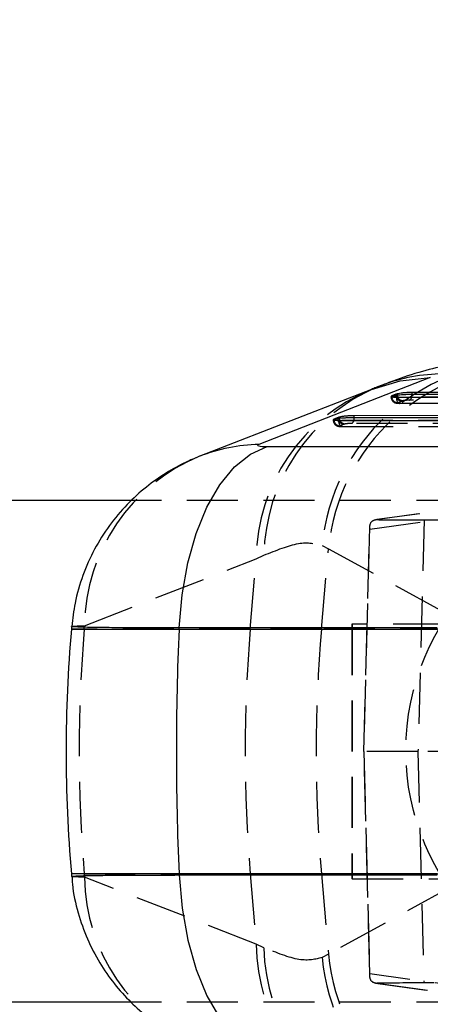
# Model space of a CAD drawing. Extents: x 39 to 778, y 26 to 580.
# Tile 8 of 41: x 235 to 255, y 53 to 102. Entities that reach past the tile are written whole.
import ezdxf

# ---------------------------------------------------------------- set-up
doc = ezdxf.new("R2010")
doc.units = 0
doc.header["$LTSCALE"] = 2
doc.linetypes.add('HIDDEN', pattern=[1.905, 1.27, -0.635])
doc.layers.get('0').update_dxf_attribs({"linetype": 'CONTINUOUS'})
doc.styles.add('SLDTEXTSTYLE0', font='TXT', dxfattribs={"width": 0.75})
doc.dimstyles.new('SLDDIMSTYLE4', dxfattribs={"dimtxt": 7, "dimasz": 6.604, "dimexe": 0, "dimexo": 0.0625, "dimgap": 1.75, "dimtad": 1, "dimdec": 3, "dimrnd": 1e-09, "dimzin": 12, "dimtxsty": 'SLDTEXTSTYLE0', "dimblk1": 'NONE', "dimsah": 1, "dimcen": 0, "dimazin": 3, "dimtfac": 1, "dimtdec": 3, "dimtmove": 0, "dimatfit": 3, "dimtolj": 1, "dimtzin": 12})

# ---------------------------------------------------------------- blocks, each defined once
blk = doc.blocks.new('_D_9')
at = {"color": 179, "linetype": 'CONTINUOUS'}
for q in [(217.561, 121.636), (280.291, 91.057)]:
    blk.add_line((270.853, 95.658), q, dxfattribs=at)
blk.add_solid([(270.853, 95.658), (265.362, 99.465), (264.471, 97.638)], dxfattribs=at)
at = {"color": 179, "linetype": 'CONTINUOUS', "char_height": 7, "attachment_point": 1, "rotation": 334.012, "style": 'SLDTEXTSTYLE0'}
for s, insert in [('%%c', (221.498, 129.713, -138.306)), ('10,5', (231.034, 125.183, -138.306))]:
    blk.add_mtext(s, dxfattribs=dict(at, insert=insert))
blk = doc.blocks.new('_NONE')

msp = doc.modelspace()

# ---------------------------------------------------------------- linework, layer by layer
at = {"color": 7, "linetype": 'CONTINUOUS'}
for p, q in [((255.097726, 84.491163), (246.558932, 81.160023)), ((252.162994, 83.901558), (243.6242, 80.570419)), ((253.385873, 83.655623), (253.178188, 83.572106)), ((253.178188, 83.532873), (253.385873, 83.616392)), ((253.178188, 83.532873), (253.178188, 83.572106)), ((253.385873, 83.616392), (253.385873, 83.655623)), ((253.420131, 83.510238), (268.77904, 83.516826)), ((253.451069, 83.625357), (253.451069, 83.675263)), ((269.640106, 83.753518), (254.191135, 83.746889)), ((254.191135, 83.658268), (254.191135, 83.746889)), ((254.191135, 83.658268), (269.640106, 83.664896)), ((250.508485, 82.498516), (250.3008, 82.414999)), ((250.3008, 82.375766), (250.508485, 82.459285)), ((250.508485, 82.459285), (250.508485, 82.498516)), ((250.573681, 82.46825), (250.573681, 82.518156)), ((265.522656, 82.595879), (251.313747, 82.589782)), ((251.313747, 82.501161), (251.313747, 82.589782)), ((251.313747, 82.501161), (265.522656, 82.507256)), ((250.3008, 82.375766), (250.3008, 82.414999)), ((250.542742, 82.353131), (264.661591, 82.359187)), ((246.979901, 81.047954), (259.834382, 81.047954)), ((240.21705, 78.35741), (172.193126, 78.35741)), ((237.23491, 72.083598), (237.223947, 71.958312)), ((242.58759, 71.958312), (242.590067, 72.013733)), ((242.58759, 71.958312), (255.442073, 71.958312)), ((255.44455, 72.013733), (242.590067, 72.013733)), ((237.223947, 59.756508), (237.234795, 59.632515)), ((255.442073, 59.756508), (242.58759, 59.756508)), ((242.58759, 59.756508), (242.590067, 59.701087)), ((242.590067, 59.701087), (255.44455, 59.701087)), ((240.197201, 53.35741), (172.193126, 53.35741))]:
    msp.add_line(p, q, dxfattribs=at)
at = {"color": 7, "linetype": 'HIDDEN'}
for p, q in [((253.145953, 83.547812), (253.145953, 83.521872)), ((268.77904, 83.511157), (253.420131, 83.504567)), ((253.420131, 83.504567), (253.420131, 83.510238)), ((253.68926, 83.319218), (253.481575, 83.235699)), ((253.572838, 83.204567), (268.931749, 83.211157)), ((253.593699, 83.207395), (268.952611, 83.213983)), ((269.508514, 83.367722), (254.060653, 83.361094)), ((250.268565, 82.390705), (250.268565, 82.364766)), ((264.661591, 82.353517), (250.542742, 82.34746)), ((250.542742, 82.34746), (250.542742, 82.353131)), ((250.811872, 82.162112), (250.604187, 82.078592)), ((250.695449, 82.04746), (264.814298, 82.053518)), ((250.716311, 82.050288), (264.835159, 82.056343)), ((265.391064, 82.210082), (251.183265, 82.203988)), ((262.053599, 78.750327), (252.368131, 77.403892)), ((262.122865, 78.755195), (252.4363, 77.408609)), ((291.236482, 78.35741), (240.21705, 78.35741)), ((252.082457, 76.941677), (261.629521, 78.268871)), ((252.073513, 77.040516), (251.782109, 65.85741)), ((254.784518, 77.392345), (254.483947, 65.85741)), ((254.784518, 77.392345), (259.100923, 77.392345)), ((251.793632, 65.85741), (252.082457, 76.941677)), ((249.7135, 76.124318), (250.02825, 75.953089)), ((246.4199, 75.456942), (246.812766, 75.635289)), ((249.681154, 71.958312), (250.02825, 75.953089)), ((250.02825, 75.953089), (256.196608, 72.577652)), ((237.881103, 72.125803), (246.4199, 75.456942)), ((246.131768, 71.958312), (246.4199, 75.456942)), ((251.193051, 72.20741), (251.193051, 59.50741)), ((251.210944, 72.20741), (251.193051, 72.20741)), ((267.210928, 72.20741), (251.210944, 72.20741)), ((251.210944, 72.20741), (251.210944, 59.50741)), ((237.867312, 71.958312), (237.223947, 71.958312)), ((237.867312, 71.958312), (237.881103, 72.125803)), ((246.131768, 71.958312), (237.867312, 71.958312)), ((249.681154, 71.958312), (246.131768, 71.958312)), ((256.142684, 71.958312), (249.681154, 71.958312)), ((254.483947, 65.85741), (251.782109, 65.85741)), ((251.782109, 65.85741), (252.073513, 54.674304)), ((252.082457, 54.773143), (251.793632, 65.85741)), ((254.483947, 65.85741), (254.784518, 54.322475)), ((261.318046, 65.85741), (254.483947, 65.85741)), ((237.867312, 59.756508), (237.881103, 59.589017)), ((237.867312, 59.756508), (246.131768, 59.756508)), ((246.4199, 56.257878), (237.881103, 59.589017)), ((246.131768, 59.756508), (246.4199, 56.257878)), ((246.131768, 59.756508), (249.681154, 59.756508)), ((249.681154, 59.756508), (250.02825, 55.761731)), ((249.681154, 59.756508), (256.142684, 59.756508)), ((251.210944, 59.50741), (251.193051, 59.50741)), ((251.210944, 59.50741), (267.210928, 59.50741)), ((256.196608, 59.137168), (250.02825, 55.761731)), ((246.812766, 56.079531), (246.4199, 56.257878)), ((250.02825, 55.761731), (249.7135, 55.590503)), ((261.629521, 53.445949), (252.082457, 54.773143)), ((252.368131, 54.310928), (262.053701, 52.964479)), ((252.4363, 54.306211), (262.122865, 52.959625)), ((259.100923, 54.322475), (254.784518, 54.322475)), ((291.236482, 53.35741), (240.197201, 53.35741))]:
    msp.add_line(p, q, dxfattribs=at)
at = {"color": 8, "linetype": 'CONTINUOUS'}
for p, q in [((237.223947, 71.958312), (242.58759, 71.958312)), ((242.58759, 59.756508), (237.223947, 59.756508))]:
    msp.add_line(p, q, dxfattribs=at)
at = {"color": 8, "linetype": 'CONTINUOUS', "flags": 128}
for points in [[(252.162994, 83.901558), (253.597294, 84.322219), (255.097726, 84.491163)], [(253.409391, 83.510145), (253.39418, 83.557445), (253.385873, 83.616392)], [(250.532002, 82.353038), (250.516792, 82.400338), (250.508485, 82.459285)]]:
    msp.add_lwpolyline(points, dxfattribs=at)
at = {"color": 7, "linetype": 'HIDDEN', "flags": 128}
for points in [[(253.593699, 83.207395), (253.5612, 83.205437), (253.529222, 83.217065), (253.499218, 83.241751), (253.472553, 83.278374), (253.450436, 83.325272), (253.433873, 83.380313), (253.423617, 83.440996), (253.420131, 83.504567)], [(250.716311, 82.050288), (250.683812, 82.04833), (250.651834, 82.059959), (250.62183, 82.084644), (250.595165, 82.121268), (250.573048, 82.168165), (250.556485, 82.223206), (250.546229, 82.283889), (250.542742, 82.34746)]]:
    msp.add_lwpolyline(points, dxfattribs=at)
at = {"color": 7, "linetype": 'CONTINUOUS', "flags": 128}
for points in [[(242.590067, 72.013733), (242.736523, 73.669805), (243.022607, 75.254477), (243.440238, 76.722988), (243.977622, 78.033853), (244.619575, 79.150047), (245.347967, 80.040038), (246.142221, 80.678687), (246.979901, 81.047954)], [(242.590067, 59.701087), (242.736523, 58.045015), (243.022607, 56.460343), (243.440238, 54.991833), (243.977622, 53.680967), (244.619575, 52.564773), (245.347967, 51.674782), (246.142221, 51.036133), (246.979901, 50.666866)]]:
    msp.add_lwpolyline(points, dxfattribs=at)
at = {"color": 7, "linetype": 'HIDDEN'}
msp.add_circle((265.840448, 65.899927), 11.957485, dxfattribs=at)
for centre, radius, start, end in [((259.703664, 75.201786), 10.032668, 90.4769054, 174.7240434), ((260.020819, 75.027618), 10.035334, 90.2183997, 174.7085941), ((256.089937, 75.480567), 9.278461, 112.9260264, 179.0445226), ((255.655328, 75.351242), 9.236032, 112.2173134, 179.3442755), ((253.483718, 83.541339), 0.305647, 181.5871912, 269.5984023), ((253.689906, 83.620751), 0.301534, 201.5191372, 269.8773911), ((253.963578, 83.549098), 0.211587, 297.3093478, 349.5057976), ((250.60633, 82.384232), 0.305647, 181.5871912, 269.5984023), ((250.812518, 82.463644), 0.301534, 201.5191372, 269.8773911), ((251.086211, 82.391976), 0.211564, 297.3063303, 349.5088151), ((247.11739, 72.019804), 9.236895, 112.3243402, 179.3424797), ((311.959657, 65.85741), 74.3431, 175.2927781, 184.7072219), ((320.224113, 65.85741), 74.3431, 175.2927781, 184.7072219), ((319.899733, 65.85741), 70.483117, 175.03435832, 184.96564168), ((247.117412, 59.695024), 9.236918, 180.6575681, 247.672968), ((255.655328, 56.363578), 9.236032, 180.6557245, 247.7826866), ((256.089937, 56.234253), 9.278461, 180.955473, 247.0730735), ((259.703664, 56.513034), 10.032668, 185.2759566, 269.5230946), ((260.020819, 56.687202), 10.035334, 185.2914059, 269.7816003)]:
    msp.add_arc(centre, radius, start, end, dxfattribs=at)
at = {"color": 8, "linetype": 'CONTINUOUS'}
for centre, radius, start, end in [((255.782869, 75.891411), 8.781313, 91.5502098, 112.1249487), ((246.773626, 72.492889), 8.669793, 91.4189845, 111.410339)]:
    msp.add_arc(centre, radius, start, end, dxfattribs=at)
at = {"color": 7, "linetype": 'CONTINUOUS'}
for centre, radius, start, end in [((253.648613, 83.654783), 0.542534, 344.5836659, 0.3681036), ((250.771225, 82.497676), 0.542534, 344.5836659, 0.3681036), ((306.957577, 65.85741), 70, 175, 185), ((379.243277, 65.85741), 136.791805, 177.44376559, 182.55623441)]:
    msp.add_arc(centre, radius, start, end, dxfattribs=at)
for centre, major_axis, ratio, start_param, end_param in [((253.902148, 83.670094), (0.548428, 0.039289), 0.118250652, 2.528052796, 2.788909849), ((253.902148, 83.622947), (0.548447, 0.0176), 0.053783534, 2.534798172, 2.795655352), ((251.02476, 82.512987), (0.548428, 0.039289), 0.118250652, 2.528052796, 2.788909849), ((251.02476, 82.46584), (0.548447, 0.0176), 0.053783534, 2.534798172, 2.795655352), ((247.484408, 81.184479), (0.987411, 0.070746), 0.118254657, 2.77696124, 4.16765878)]:
    msp.add_ellipse(centre, major_axis=major_axis, ratio=ratio, start_param=start_param, end_param=end_param, dxfattribs=at)
at = {"color": 7, "linetype": 'HIDDEN'}
for centre, major_axis, ratio, start_param, end_param in [((253.923138, 83.325774), (0.248438, 0.017798), 0.118250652, 2.528052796, 2.788943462), ((251.04575, 82.168667), (0.248438, 0.017798), 0.118250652, 2.528052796, 2.788943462), ((255.084653, 77.428998), (3.001114, 0.003666), 0.01215213, 3.631315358, 4.612198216), ((255.084653, 54.285822), (3.001114, -0.003666), 0.01215213, 1.670987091, 2.651869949)]:
    msp.add_ellipse(centre, major_axis=major_axis, ratio=ratio, start_param=start_param, end_param=end_param, dxfattribs=at)
at = {"color": 7, "linetype": 'CONTINUOUS'}
for points, knots in [([(258.398284, 85.369853), (258.07607, 85.359305), (257.257836, 85.33252), (256.02151, 85.129326), (254.622994, 84.790342), (253.438355, 84.413292), (252.713336, 84.103886), (252.458939, 83.995321)], [0, 0, 0, 0, 0.139507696, 0.354267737, 0.583680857, 0.853920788, 1, 1, 1, 1]), ([(252.473545, 84.025278), (252.448793, 84.015226), (252.349756, 83.975005), (252.243039, 83.933037), (252.162994, 83.901558)], [0, 0, 0, 0, 0.249929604, 1, 1, 1, 1]), ([(253.178188, 83.572106), (253.162959, 83.563819), (253.132501, 83.547245), (253.16753, 83.527414), (253.258955, 83.513098), (253.364873, 83.511219), (253.420131, 83.510238)], [0, 0, 0, 0, 0.244643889, 0.489290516, 0.733562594, 1, 1, 1, 1]), ([(254.191139, 83.746891), (254.133941, 83.745994), (254.019536, 83.744198), (253.827232, 83.730865), (253.647403, 83.711362), (253.522015, 83.691473), (253.467661, 83.679085), (253.450689, 83.675216)], [0, 0, 0, 0, 0.224464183, 0.448965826, 0.673181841, 0.897955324, 1, 1, 1, 1]), ([(253.450689, 83.625404), (253.4507, 83.625405), (253.481205, 83.628795), (253.576433, 83.637308), (253.743544, 83.647085), (253.931772, 83.654548), (254.084968, 83.657862), (254.16553, 83.65817), (254.191139, 83.658268)], [0, 0, 0, 0, 0.000082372, 0.224848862, 0.448783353, 0.672188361, 0.895796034, 1, 1, 1, 1]), ([(251.313751, 82.589784), (251.256553, 82.588887), (251.142148, 82.587092), (250.949838, 82.573757), (250.770021, 82.554255), (250.644627, 82.534366), (250.590272, 82.521978), (250.573301, 82.51811)], [0, 0, 0, 0, 0.224461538, 0.448961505, 0.673185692, 0.897956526, 1, 1, 1, 1]), ([(250.573301, 82.468295), (250.573312, 82.468297), (250.603764, 82.473373), (250.699058, 82.479421), (250.866148, 82.490186), (251.054388, 82.497384), (251.20758, 82.500761), (251.288142, 82.501065), (251.313751, 82.501161)], [0, 0, 0, 0, 0.000082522, 0.22486987, 0.448799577, 0.672195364, 0.89579826, 1, 1, 1, 1]), ([(250.3008, 82.414999), (250.285571, 82.406712), (250.255114, 82.390138), (250.290137, 82.370308), (250.38156, 82.355992), (250.487485, 82.354112), (250.542742, 82.353131)], [0, 0, 0, 0, 0.244649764, 0.489301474, 0.733581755, 1, 1, 1, 1]), ([(243.6242, 80.570419), (243.386106, 80.471461), (242.806731, 80.230658), (241.903698, 79.730382), (240.917581, 79.035056), (239.964195, 78.164496), (239.091793, 77.125577), (238.346545, 75.941371), (237.770273, 74.640138), (237.383954, 73.342336), (237.292036, 72.473762), (237.250623, 72.082441)], [0, 0, 0, 0, 0.069385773, 0.168842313, 0.276355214, 0.392454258, 0.514027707, 0.639053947, 0.766210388, 0.894670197, 1, 1, 1, 1]), ([(237.256796, 59.633886), (237.261702, 59.502193), (237.284556, 58.888665), (237.53556, 57.832784), (237.988164, 56.518938), (238.604655, 55.330808), (239.335543, 54.276698), (240.156712, 53.362808), (241.03802, 52.589772), (241.952896, 51.957071), (242.81631, 51.480489), (243.381311, 51.245444), (243.6242, 51.144401)], [0, 0, 0, 0, 0.035295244, 0.164431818, 0.288374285, 0.407459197, 0.521804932, 0.631368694, 0.735978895, 0.835371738, 0.929227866, 1, 1, 1, 1])]:
    msp.add_open_spline(points, degree=3, knots=knots, dxfattribs=at)
at = {"color": 7, "linetype": 'HIDDEN'}
for points, knots in [([(253.148184, 83.521928), (253.14746, 83.517242), (253.140767, 83.473908), (253.167029, 83.399517), (253.217455, 83.319729), (253.277395, 83.26804), (253.337718, 83.236153), (253.397532, 83.21806), (253.468968, 83.206577), (253.531452, 83.205524), (253.572886, 83.204826)], [0, 0, 0, 0, 0.021756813, 0.201176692, 0.339219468, 0.457252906, 0.562981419, 0.662257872, 0.776041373, 1, 1, 1, 1]), ([(253.420131, 83.504567), (253.420113, 83.504567), (253.366256, 83.504566), (253.269789, 83.505876), (253.172593, 83.511734), (253.134651, 83.520825), (253.154427, 83.528913), (253.17818, 83.532872), (253.178188, 83.532873)], [0, 0, 0, 0, 0.00007869, 0.243774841, 0.488395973, 0.733698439, 0.999916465, 1, 1, 1, 1]), ([(253.718798, 83.328137), (253.686321, 83.332915), (253.621362, 83.342472), (253.535257, 83.411324), (253.471172, 83.509184), (253.45777, 83.586602), (253.451069, 83.625311)], [0, 0, 0, 0, 0.249980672, 0.499997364, 0.750000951, 1, 1, 1, 1]), ([(253.481575, 83.235699), (253.47428, 83.231589), (253.460231, 83.223673), (253.479764, 83.214571), (253.523231, 83.208525), (253.570211, 83.207771), (253.593699, 83.207395)], [0, 0, 0, 0, 0.2644552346, 0.5092220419, 0.7546284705, 1, 1, 1, 1]), ([(254.060657, 83.361094), (254.048639, 83.360998), (254.011088, 83.360696), (253.939746, 83.357369), (253.853613, 83.349997), (253.774179, 83.339897), (253.737309, 83.332067), (253.718802, 83.328137)], [0, 0, 0, 0, 0.105621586, 0.330013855, 0.553190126, 0.775721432, 1, 1, 1, 1]), ([(250.84141, 82.17103), (250.808935, 82.175806), (250.743988, 82.185358), (250.657862, 82.254223), (250.593785, 82.352077), (250.580382, 82.429495), (250.573681, 82.468204)], [0, 0, 0, 0, 0.250012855, 0.500001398, 0.750002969, 1, 1, 1, 1]), ([(250.542742, 82.34746), (250.542725, 82.34746), (250.488868, 82.34746), (250.392936, 82.348856), (250.293352, 82.354321), (250.264384, 82.364906), (250.260334, 82.369022), (250.300792, 82.375765), (250.3008, 82.375766)], [0, 0, 0, 0, 0.000078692, 0.24378205, 0.488376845, 0.733686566, 0.999950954, 1, 1, 1, 1]), ([(250.270796, 82.364821), (250.270072, 82.360135), (250.263378, 82.316791), (250.289633, 82.242415), (250.340069, 82.162621), (250.400005, 82.110934), (250.460338, 82.079043), (250.520136, 82.060955), (250.591576, 82.04947), (250.654064, 82.048417), (250.695498, 82.047719)], [0, 0, 0, 0, 0.021752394, 0.201176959, 0.339218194, 0.457252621, 0.56298202, 0.662280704, 0.776065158, 1, 1, 1, 1]), ([(250.604187, 82.078592), (250.596893, 82.074481), (250.582844, 82.066562), (250.602371, 82.057466), (250.645843, 82.051418), (250.692823, 82.050664), (250.716311, 82.050288)], [0, 0, 0, 0, 0.264372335, 0.509221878, 0.754628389, 1, 1, 1, 1]), ([(251.183265, 82.203988), (251.171249, 82.203891), (251.133714, 82.20359), (251.06235, 82.200262), (250.976224, 82.192891), (250.89679, 82.182789), (250.859921, 82.17496), (250.841414, 82.17103)], [0, 0, 0, 0, 0.105645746, 0.330019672, 0.553203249, 0.7757237, 1, 1, 1, 1]), ([(252.4363, 77.408609), (252.348864, 77.388614), (252.125309, 77.337491), (252.061662, 77.108604), (252.077664, 76.966542), (252.082198, 76.943021), (252.082457, 76.941677)], [0, 0, 0, 0, 0.349584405, 0.893817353, 0.993931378, 1, 1, 1, 1]), ([(246.812766, 75.635289), (247.429916, 75.883825), (248.678085, 76.38648), (249.365815, 76.21235), (249.7135, 76.124318)], [0, 0, 0, 0, 0.494445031, 1, 1, 1, 1]), ([(237.25499, 72.08186), (237.270116, 72.088194), (237.303238, 72.102062), (237.677674, 72.117446), (237.881103, 72.125803)], [0, 0, 0, 0, 0.456705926, 1, 1, 1, 1]), ([(237.881103, 59.589017), (237.709542, 59.596371), (237.361441, 59.611291), (237.188227, 59.626086), (237.238907, 59.63279), (237.24093, 59.633057)], [0, 0, 0, 0, 0.482673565, 0.97935181, 1, 1, 1, 1]), ([(249.7135, 55.590503), (249.374515, 55.503199), (248.689039, 55.326658), (247.442738, 55.826748), (246.812766, 56.079531)], [0, 0, 0, 0, 0.494525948, 1, 1, 1, 1]), ([(252.082457, 54.773143), (252.082198, 54.771799), (252.077664, 54.748278), (252.061662, 54.606216), (252.125309, 54.377329), (252.348864, 54.326206), (252.4363, 54.306211)], [0, 0, 0, 0, 0.006068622, 0.106182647, 0.650415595, 1, 1, 1, 1])]:
    msp.add_open_spline(points, degree=3, knots=knots, dxfattribs=at)
at = {"color": 8, "linetype": 'CONTINUOUS'}
for points, knots in [([(242.590067, 72.013733), (242.083425, 72.014106), (241.05545, 72.014863), (239.762858, 72.020942), (238.689453, 72.030562), (237.888332, 72.043559), (237.404866, 72.059917), (237.193414, 72.072877), (237.248342, 72.08089), (237.25499, 72.08186)], [0, 0, 0, 0, 0.16054554, 0.32574631, 0.486292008, 0.651493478, 0.812045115, 0.977253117, 1, 1, 1, 1]), ([(237.24093, 59.633057), (237.264724, 59.639207), (237.314096, 59.651968), (237.772933, 59.668219), (238.513801, 59.682042), (239.559966, 59.69254), (240.905369, 59.699694), (242.022175, 59.700618), (242.590067, 59.701087)], [0, 0, 0, 0, 0.1537515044, 0.3190311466, 0.4796422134, 0.6449114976, 0.8194385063, 1, 1, 1, 1])]:
    msp.add_open_spline(points, degree=3, knots=knots, dxfattribs=at)

# ---------------------------------------------------------------- dimensions: what is measured, and where the dimension line sits
at = {"color": 179, "linetype": 'CONTINUOUS'}
dim = msp.add_diameter_dim_2p(p1=(280.290997, 91.056948), p2=(270.852698, 95.657873), dimstyle='SLDDIMSTYLE4', dxfattribs=at)
dim.commit()
dim.dimension.update_dxf_attribs({"geometry": '_D_9', "text_midpoint": (232.704436, 114.254186), "dimtype": 163})

doc.saveas('drawing.dxf')
